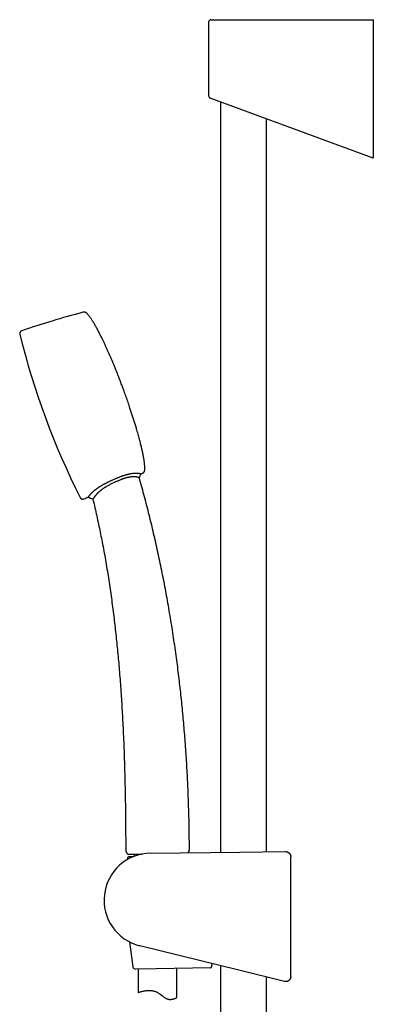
# Model space of a CAD drawing. Header units: millimetres. Extents: x 8 to 822, y 12 to 1777.
# Tile 12 of 14: x 58 to 195, y 1393 to 1777. Entities that reach past the tile are written whole.
import ezdxf

# ---------------------------------------------------------------- set-up
doc = ezdxf.new("R2010")
doc.units = ezdxf.units.MM

msp = doc.modelspace()

# ---------------------------------------------------------------- linework, layer by layer
at = {"color": 7, "linetype": 'Continuous', "lineweight": 30}
for p, q in [((131.13, 1776.13), (131.13, 1747.49)), ((132.13, 1777.13), (143.34, 1777.13)), ((143.34, 1777.13), (195.22, 1777.13)), ((195.22, 1777.13), (195.22, 1776.13)), ((195.22, 1776.13), (195.22, 1724.16)), ((142.99, 1742.41), (131.78, 1746.55)), ((135.8, 1745.06), (135.8, 1452.38)), ((195.22, 1723.13), (142.99, 1742.41)), ((153.6, 1452.59), (153.6, 1738.49)), ((195.22, 1724.16), (195.22, 1723.13)), ((102.1, 1451.71), (102.1, 1450.81)), ((108.51, 1452.05), (143.29, 1452.46)), ((143.29, 1452.46), (161.07, 1452.68)), ((99.58, 1450.19), (99.6, 1449.62)), ((100.08, 1450.71), (101.86, 1450.71)), ((163.09, 1403.96), (163.09, 1450.68)), ((100.37, 1417.44), (101.65, 1407.72)), ((142.84, 1406.42), (104.33, 1415.96)), ((110.64, 1406.98), (102.65, 1406.85)), ((103.7, 1406.86), (103.7, 1397.76)), ((131.8, 1407.32), (110.64, 1406.98)), ((118.7, 1395.73), (118.7, 1407.11)), ((132.24, 1409.05), (132.33, 1408.33)), ((135.8, 1408.17), (135.8, 1145.68)), ((160.61, 1402.02), (142.84, 1406.42)), ((153.6, 1145.68), (153.6, 1403.76)), ((163.09, 1403.96), (163.09, 1403.96))]:
    msp.add_line(p, q, dxfattribs=at)
at = {"color": 7, "linetype": 'Continuous', "lineweight": 30, "flags": 128}
msp.add_lwpolyline([(103.7, 1397.76), (103.71, 1397.77), (103.73, 1397.77), (103.76, 1397.78), (103.81, 1397.79), (103.9, 1397.82), (103.99, 1397.85), (104.1, 1397.88), (104.23, 1397.91), (104.38, 1397.95), (104.59, 1398.01), (104.81, 1398.07), (105.02, 1398.12), (105.24, 1398.17), (105.49, 1398.22), (105.74, 1398.28), (106.07, 1398.34), (106.43, 1398.4), (106.77, 1398.44), (107.13, 1398.48), (107.48, 1398.51), (107.84, 1398.52), (108.21, 1398.52), (108.61, 1398.5), (108.82, 1398.49), (109.02, 1398.46), (109.23, 1398.43), (109.44, 1398.4), (109.65, 1398.35), (109.87, 1398.3), (110.07, 1398.24), (110.28, 1398.17), (110.48, 1398.1), (110.68, 1398.02), (110.88, 1397.93), (111.08, 1397.83), (111.28, 1397.72), (111.47, 1397.61), (111.67, 1397.48), (111.87, 1397.34), (112.08, 1397.19), (112.29, 1397.03), (112.71, 1396.71), (113.12, 1396.39), (113.33, 1396.23), (113.53, 1396.08), (113.72, 1395.94), (113.92, 1395.81), (114.22, 1395.61), (114.38, 1395.52), (114.54, 1395.44), (114.69, 1395.36), (114.85, 1395.29), (115.02, 1395.23), (115.18, 1395.18), (115.34, 1395.14), (115.49, 1395.1), (115.65, 1395.07), (115.8, 1395.05), (115.96, 1395.04), (116.11, 1395.03), (116.4, 1395.04), (116.57, 1395.05), (116.73, 1395.07), (116.89, 1395.09), (117.04, 1395.12), (117.28, 1395.17), (117.51, 1395.23), (117.73, 1395.3), (117.92, 1395.37), (118.07, 1395.43), (118.21, 1395.49), (118.33, 1395.54), (118.43, 1395.59), (118.54, 1395.64), (118.61, 1395.68), (118.66, 1395.71), (118.69, 1395.72), (118.7, 1395.73), (118.7, 1395.73)], dxfattribs=at)
at = {"color": 7, "linetype": 'Continuous', "lineweight": 30}
for centre, radius, start, end in [((132.13, 1776.13), 1, 90, 180), ((132.13, 1747.49), 1, 180.0158, 249.742), ((177.03, 1306.98), 368.45, 104.9238, 108.7812), ((349.02, 1725.77), 300, 193.7661, 206.7315), ((-53.74, 1932.55), 368.45, 295.4887, 295.5738), ((-53.74, 1932.55), 368.45, 291.7164, 292.0067), ((108.73, 1433.74), 18.32, 90.6813, 256.095), ((100.24, 1453.54), 1.4, 180.0653, 198.2736), ((122.23, 1453.6), 1.4, 337.5445, 0.1808), ((100.08, 1450.21), 0.5, 90, 182.4813), ((102.64, 1407.84), 1, 187.4883, 270.9323)]:
    msp.add_arc(centre, radius, start, end, dxfattribs=at)
for points, knots in [([(83.84, 1662.5), (83.8, 1662.54), (83.73, 1662.62), (83.61, 1662.71), (83.51, 1662.79), (83.42, 1662.85), (83.34, 1662.9), (83.27, 1662.93), (83.2, 1662.96), (83.13, 1662.98), (83.04, 1663.01), (82.92, 1663.04), (82.79, 1663.06), (82.65, 1663.07), (82.5, 1663.06), (82.33, 1663.04), (82.21, 1663.01), (82.15, 1663)], [0, 0, 0, 0, 0.08924, 0.167202, 0.235143, 0.294024, 0.344553, 0.387218, 0.422333, 0.454331, 0.507845, 0.574599, 0.655272, 0.725741, 0.805759, 0.896621, 1, 1, 1, 1]), ([(97.89, 1633.13), (97.79, 1633.4), (97.59, 1633.94), (97.28, 1634.76), (96.96, 1635.6), (96.64, 1636.46), (96.3, 1637.34), (95.95, 1638.22), (95.55, 1639.24), (95.09, 1640.38), (94.58, 1641.64), (94.05, 1642.91), (93.53, 1644.15), (93.03, 1645.33), (92.53, 1646.47), (92.04, 1647.6), (91.54, 1648.72), (91.04, 1649.82), (90.53, 1650.91), (90.03, 1651.98), (89.57, 1652.94), (89.15, 1653.79), (88.77, 1654.53), (88.4, 1655.25), (88.03, 1655.96), (87.67, 1656.64), (87.31, 1657.29), (86.97, 1657.91), (86.63, 1658.49), (86.3, 1659.04), (85.98, 1659.57), (85.67, 1660.05), (85.39, 1660.48), (85.13, 1660.86), (84.87, 1661.22), (84.62, 1661.56), (84.38, 1661.88), (84.14, 1662.16), (83.96, 1662.37), (83.86, 1662.48), (83.83, 1662.5)], [0, 0, 0, 0, 0.026151, 0.053025, 0.080564, 0.108707, 0.137397, 0.166574, 0.196179, 0.237477, 0.27932, 0.321555, 0.364029, 0.40203, 0.439992, 0.477806, 0.515365, 0.55256, 0.589284, 0.62543, 0.660891, 0.686859, 0.712341, 0.737295, 0.761677, 0.785443, 0.808551, 0.829698, 0.850187, 0.869984, 0.889055, 0.907368, 0.922026, 0.936117, 0.949624, 0.962532, 0.974825, 0.98649, 0.996903, 1, 1, 1, 1]), ([(58.41, 1655.81), (58.37, 1655.79), (58.28, 1655.76), (58.17, 1655.71), (58.07, 1655.65), (57.99, 1655.6), (57.92, 1655.55), (57.86, 1655.49), (57.81, 1655.44), (57.77, 1655.39), (57.74, 1655.34), (57.7, 1655.28), (57.66, 1655.21), (57.63, 1655.12), (57.6, 1655.02), (57.58, 1654.89), (57.58, 1654.77), (57.59, 1654.64), (57.6, 1654.52), (57.62, 1654.43), (57.63, 1654.38)], [0, 0, 0, 0, 0.0775152, 0.145428, 0.2049564, 0.2571389, 0.302834, 0.3518523, 0.3927834, 0.4262851, 0.4563577, 0.4927716, 0.5361862, 0.5870152, 0.6460756, 0.714695, 0.7947805, 0.8557729, 0.9238492, 1, 1, 1, 1]), ([(106.28, 1601.67), (106.28, 1601.77), (106.29, 1602.01), (106.28, 1602.39), (106.27, 1602.82), (106.24, 1603.27), (106.2, 1603.73), (106.14, 1604.26), (106.07, 1604.83), (105.97, 1605.47), (105.87, 1606.13), (105.75, 1606.81), (105.61, 1607.52), (105.46, 1608.25), (105.3, 1609), (105.13, 1609.76), (104.95, 1610.55), (104.75, 1611.35), (104.55, 1612.16), (104.32, 1613.04), (104.07, 1613.98), (103.8, 1614.99), (103.51, 1616.01), (103.17, 1617.21), (102.75, 1618.6), (102.28, 1620.18), (101.78, 1621.76), (101.28, 1623.33), (100.77, 1624.89), (100.31, 1626.26), (99.91, 1627.44), (99.57, 1628.44), (99.23, 1629.43), (98.89, 1630.39), (98.55, 1631.33), (98.22, 1632.24), (98, 1632.84), (97.89, 1633.13)], [0, 0, 0, 0, 0.009465, 0.021944, 0.034928, 0.048618, 0.062996, 0.078042, 0.096797, 0.116433, 0.136912, 0.158194, 0.180238, 0.203004, 0.226449, 0.25053, 0.275205, 0.300431, 0.326163, 0.352359, 0.383766, 0.415682, 0.448035, 0.480752, 0.530851, 0.581361, 0.632024, 0.682585, 0.732786, 0.782368, 0.815283, 0.847721, 0.879603, 0.910852, 0.941387, 0.971129, 1, 1, 1, 1]), ([(105.31, 1600.2), (105.36, 1600.23), (105.45, 1600.27), (105.58, 1600.35), (105.68, 1600.42), (105.76, 1600.5), (105.83, 1600.56), (105.89, 1600.62), (105.93, 1600.67), (105.98, 1600.73), (106.03, 1600.81), (106.09, 1600.92), (106.15, 1601.04), (106.2, 1601.17), (106.24, 1601.32), (106.27, 1601.49), (106.27, 1601.61), (106.28, 1601.67)], [0, 0, 0, 0, 0.0892396, 0.1672024, 0.2351426, 0.2940244, 0.3445533, 0.3872176, 0.4223329, 0.4543313, 0.5078453, 0.5745986, 0.6552719, 0.7257406, 0.8057587, 0.8966206, 1, 1, 1, 1]), ([(84.33, 1590.95), (84.33, 1590.95), (84.32, 1590.95), (84.33, 1590.96), (84.33, 1590.97), (84.35, 1590.99), (84.36, 1591.02), (84.38, 1591.06), (84.41, 1591.11), (84.44, 1591.16), (84.49, 1591.24), (84.55, 1591.34), (84.64, 1591.46), (84.72, 1591.57), (84.82, 1591.7), (84.91, 1591.82), (85.02, 1591.94), (85.1, 1592.04), (85.19, 1592.14), (85.29, 1592.25), (85.39, 1592.36), (85.52, 1592.49), (85.66, 1592.64), (85.82, 1592.79), (85.98, 1592.94), (86.12, 1593.07), (86.28, 1593.21), (86.44, 1593.35), (86.62, 1593.5), (86.8, 1593.65), (86.99, 1593.8), (87.22, 1593.97), (87.46, 1594.15), (87.73, 1594.34), (87.98, 1594.53), (88.25, 1594.71), (88.53, 1594.89), (88.82, 1595.07), (89.11, 1595.26), (89.42, 1595.44), (89.73, 1595.63), (90.06, 1595.82), (90.39, 1596), (90.7, 1596.17), (91, 1596.33), (91.3, 1596.49), (91.61, 1596.64), (91.91, 1596.8), (92.33, 1597), (92.77, 1597.21), (93.24, 1597.43), (93.66, 1597.62), (93.96, 1597.75), (94.13, 1597.83)], [0, 0, 0, 0, 0.008871, 0.030533, 0.052194, 0.07389, 0.095585, 0.117567, 0.139549, 0.16158, 0.183611, 0.216974, 0.250397, 0.272764, 0.293292, 0.324259, 0.339783, 0.355307, 0.370969, 0.386631, 0.402347, 0.418063, 0.439168, 0.459699, 0.475264, 0.490828, 0.50647, 0.522113, 0.538001, 0.553889, 0.569865, 0.58584, 0.607392, 0.625557, 0.643722, 0.662014, 0.680307, 0.698839, 0.717371, 0.736011, 0.754651, 0.77473, 0.794836, 0.811721, 0.828606, 0.845538, 0.862471, 0.879627, 0.896784, 0.931163, 0.9519, 0.972648, 1, 1, 1, 1]), ([(94.13, 1597.83), (94.27, 1597.89), (94.55, 1598.02), (94.96, 1598.19), (95.34, 1598.35), (95.7, 1598.5), (96.05, 1598.64), (96.42, 1598.79), (96.78, 1598.92), (97.15, 1599.06), (97.51, 1599.19), (97.9, 1599.32), (98.32, 1599.46), (98.71, 1599.58), (99.05, 1599.68), (99.34, 1599.76), (99.63, 1599.83), (99.92, 1599.9), (100.21, 1599.97), (100.49, 1600.03), (100.76, 1600.08), (101.07, 1600.14), (101.4, 1600.19), (101.74, 1600.23), (102.05, 1600.26), (102.32, 1600.28), (102.57, 1600.29), (102.81, 1600.3), (103.02, 1600.3), (103.2, 1600.29), (103.35, 1600.28), (103.49, 1600.27), (103.63, 1600.26), (103.75, 1600.25), (103.87, 1600.23), (103.98, 1600.21), (104.09, 1600.19), (104.2, 1600.17), (104.3, 1600.15), (104.38, 1600.13), (104.46, 1600.1), (104.53, 1600.08), (104.59, 1600.06), (104.66, 1600.04), (104.73, 1600.01), (104.78, 1599.98), (104.81, 1599.97), (104.82, 1599.97), (104.82, 1599.97)], [0, 0, 0, 0, 0.0236882, 0.0473898, 0.0672618, 0.0871337, 0.1070511, 0.1269683, 0.1471961, 0.1674235, 0.1877386, 0.208053, 0.2327, 0.2574061, 0.2744278, 0.2914492, 0.3085723, 0.3256952, 0.3430523, 0.3604092, 0.3779011, 0.3953929, 0.4208945, 0.4465064, 0.4681863, 0.4898667, 0.5117859, 0.5337057, 0.5561161, 0.5730835, 0.5900512, 0.6070918, 0.6241326, 0.6413656, 0.6585989, 0.6758835, 0.6931683, 0.7163801, 0.736517, 0.7566541, 0.7768383, 0.7970228, 0.8173598, 0.837697, 0.8784323, 0.9195792, 0.9607711, 1, 1, 1, 1]), ([(104.12, 1598.44), (104.12, 1598.44), (104.13, 1598.44), (104.1, 1598.45), (104.05, 1598.48), (103.99, 1598.51), (103.93, 1598.53), (103.87, 1598.56), (103.8, 1598.58), (103.73, 1598.61), (103.64, 1598.64), (103.54, 1598.66), (103.43, 1598.69), (103.32, 1598.72), (103.21, 1598.75), (103.09, 1598.77), (102.97, 1598.79), (102.84, 1598.81), (102.7, 1598.82), (102.54, 1598.84), (102.38, 1598.85), (102.2, 1598.86), (102.02, 1598.87), (101.82, 1598.87), (101.61, 1598.86), (101.39, 1598.85), (101.16, 1598.83), (100.91, 1598.8), (100.65, 1598.77), (100.4, 1598.73), (100.16, 1598.69), (99.92, 1598.64), (99.68, 1598.58), (99.43, 1598.53), (99.18, 1598.46), (98.93, 1598.39), (98.67, 1598.31), (98.41, 1598.23), (98.15, 1598.15), (97.89, 1598.06), (97.63, 1597.97), (97.36, 1597.87), (97.09, 1597.77), (96.72, 1597.62), (96.27, 1597.44), (95.72, 1597.21), (95.18, 1596.97), (94.81, 1596.81), (94.61, 1596.72)], [0, 0, 0, 0, 0.028318, 0.073341, 0.118613, 0.163939, 0.186795, 0.209651, 0.232551, 0.25545, 0.278523, 0.301595, 0.324743, 0.34789, 0.366051, 0.384226, 0.402474, 0.420721, 0.439047, 0.457373, 0.475805, 0.494265, 0.512501, 0.530772, 0.549219, 0.567665, 0.58629, 0.604914, 0.623762, 0.642666, 0.658357, 0.674078, 0.689928, 0.70578, 0.721736, 0.737693, 0.753762, 0.769854, 0.78565, 0.801446, 0.817306, 0.833165, 0.84991, 0.866655, 0.90023, 0.932483, 0.964786, 1, 1, 1, 1]), ([(123.63, 1453.61), (123.63, 1454.61), (123.62, 1456.91), (123.58, 1460.51), (123.51, 1464.41), (123.41, 1468.31), (123.29, 1472.21), (123.14, 1476.04), (122.98, 1479.8), (122.79, 1483.48), (122.58, 1487.16), (122.35, 1490.84), (122.09, 1494.52), (121.81, 1498.2), (121.5, 1501.88), (121.18, 1505.56), (120.82, 1509.24), (120.45, 1512.89), (120.05, 1516.52), (119.63, 1520.13), (119.19, 1523.73), (118.71, 1527.43), (118.19, 1531.22), (117.63, 1535.1), (117.04, 1538.98), (116.43, 1542.85), (115.78, 1546.71), (115.12, 1550.5), (114.45, 1554.21), (113.76, 1557.84), (113.05, 1561.46), (112.31, 1565.08), (111.54, 1568.69), (110.75, 1572.3), (109.93, 1575.89), (109.08, 1579.48), (108.21, 1583.07), (107.32, 1586.62), (106.4, 1590.14), (105.46, 1593.64), (104.7, 1596.4), (104.25, 1598), (104.12, 1598.44)], [0, 0, 0, 0, 0.020529, 0.047101, 0.073693, 0.100304, 0.126932, 0.153576, 0.178711, 0.203858, 0.229016, 0.254184, 0.279361, 0.304546, 0.329739, 0.354937, 0.380141, 0.40535, 0.430112, 0.454877, 0.479643, 0.504411, 0.531158, 0.557904, 0.584649, 0.611392, 0.638132, 0.664869, 0.690073, 0.715273, 0.740468, 0.765657, 0.79084, 0.816017, 0.841186, 0.866348, 0.891502, 0.916647, 0.941336, 0.966015, 0.990686, 1, 1, 1, 1]), ([(104.13, 1598.44), (104.14, 1598.46), (104.21, 1598.61), (104.34, 1598.9), (104.53, 1599.29), (104.68, 1599.65), (104.78, 1599.88), (104.82, 1599.97)], [0, 0, 0, 0, 0.0519042, 0.2981964, 0.5589318, 0.8344827, 1, 1, 1, 1]), ([(94.61, 1596.72), (94.43, 1596.63), (94.06, 1596.46), (93.5, 1596.2), (92.95, 1595.93), (92.42, 1595.65), (91.91, 1595.38), (91.5, 1595.15), (91.17, 1594.95), (90.92, 1594.8), (90.68, 1594.65), (90.44, 1594.49), (90.21, 1594.34), (89.98, 1594.19), (89.77, 1594.03), (89.54, 1593.87), (89.32, 1593.7), (89.1, 1593.53), (88.89, 1593.35), (88.68, 1593.18), (88.48, 1593), (88.3, 1592.83), (88.12, 1592.66), (87.95, 1592.5), (87.79, 1592.33), (87.64, 1592.18), (87.5, 1592.03), (87.37, 1591.88), (87.24, 1591.74), (87.13, 1591.6), (87.02, 1591.47), (86.92, 1591.35), (86.83, 1591.23), (86.74, 1591.12), (86.67, 1591.02), (86.6, 1590.92), (86.53, 1590.82), (86.47, 1590.73), (86.41, 1590.64), (86.35, 1590.54), (86.28, 1590.43), (86.22, 1590.33), (86.18, 1590.26), (86.15, 1590.2), (86.13, 1590.16), (86.11, 1590.12), (86.09, 1590.09), (86.08, 1590.07), (86.08, 1590.05), (86.08, 1590.05), (86.08, 1590.05), (86.08, 1590.05)], [0, 0, 0, 0, 0.03258, 0.065207, 0.097881, 0.130624, 0.160946, 0.191336, 0.207389, 0.223443, 0.239559, 0.255676, 0.271211, 0.286746, 0.302354, 0.317962, 0.335143, 0.352353, 0.369702, 0.38705, 0.404531, 0.422013, 0.439642, 0.457303, 0.474468, 0.491661, 0.508977, 0.526294, 0.543714, 0.561135, 0.578664, 0.596216, 0.613306, 0.630396, 0.64755, 0.664704, 0.682821, 0.700938, 0.719109, 0.73728, 0.772213, 0.807213, 0.829903, 0.852594, 0.875334, 0.898074, 0.920988, 0.943902, 0.966852, 0.989803, 1, 1, 1, 1]), ([(81.08, 1590.83), (81.1, 1590.79), (81.14, 1590.71), (81.21, 1590.6), (81.27, 1590.52), (81.34, 1590.44), (81.4, 1590.38), (81.46, 1590.33), (81.53, 1590.29), (81.58, 1590.25), (81.63, 1590.22), (81.7, 1590.2), (81.77, 1590.17), (81.86, 1590.15), (81.97, 1590.13), (82.1, 1590.13), (82.22, 1590.15), (82.35, 1590.17), (82.47, 1590.21), (82.55, 1590.24), (82.59, 1590.25)], [0, 0, 0, 0, 0.077515, 0.145428, 0.204956, 0.257139, 0.302834, 0.351852, 0.392783, 0.426285, 0.456358, 0.492772, 0.536186, 0.587015, 0.646076, 0.714695, 0.79478, 0.855773, 0.923849, 1, 1, 1, 1]), ([(84.33, 1590.95), (84.39, 1590.92), (84.61, 1590.79), (85, 1590.58), (85.48, 1590.34), (85.84, 1590.16), (86.03, 1590.07), (86.08, 1590.05)], [0, 0, 0, 0, 0.1056, 0.392403, 0.666964, 0.92976, 1, 1, 1, 1]), ([(86.07, 1590.05), (86.16, 1589.71), (86.49, 1588.33), (87.05, 1585.91), (87.75, 1582.79), (88.42, 1579.65), (89.07, 1576.52), (89.7, 1573.27), (90.34, 1569.9), (90.96, 1566.43), (91.55, 1562.95), (92.11, 1559.46), (92.64, 1555.96), (93.15, 1552.46), (93.62, 1548.95), (94.08, 1545.44), (94.5, 1541.92), (94.9, 1538.42), (95.27, 1534.94), (95.62, 1531.47), (95.95, 1528), (96.26, 1524.43), (96.56, 1520.77), (96.84, 1517.02), (97.1, 1513.26), (97.34, 1509.5), (97.56, 1505.73), (97.76, 1501.75), (97.96, 1497.54), (98.14, 1493.1), (98.3, 1488.67), (98.44, 1483.95), (98.56, 1478.96), (98.67, 1473.69), (98.74, 1468.43), (98.8, 1463.17), (98.83, 1458.21), (98.83, 1455), (98.83, 1453.54)], [0, 0, 0, 0, 0.007675, 0.030955, 0.054244, 0.077544, 0.100855, 0.124177, 0.149846, 0.175529, 0.201228, 0.226941, 0.252669, 0.278411, 0.304168, 0.329938, 0.355721, 0.381516, 0.406862, 0.432217, 0.457581, 0.482954, 0.51036, 0.537772, 0.565189, 0.592608, 0.620027, 0.647444, 0.679753, 0.712051, 0.744337, 0.776606, 0.814992, 0.853341, 0.891644, 0.929894, 0.968082, 1, 1, 1, 1]), ([(99.7, 1451.71), (99.69, 1451.72), (99.65, 1451.73), (99.59, 1451.75), (99.54, 1451.8), (99.47, 1451.86), (99.41, 1451.94), (99.32, 1452.07), (99.22, 1452.26), (99.12, 1452.51), (99.01, 1452.79), (98.94, 1452.99), (98.91, 1453.1)], [0, 0, 0, 0, 0.032488, 0.066072, 0.1144, 0.163958, 0.233425, 0.303673, 0.446833, 0.618803, 0.791278, 1, 1, 1, 1]), ([(99.58, 1451.76), (99.6, 1451.75), (99.64, 1451.73), (99.69, 1451.72), (99.72, 1451.71)], [0, 0, 0, 0, 0.506855, 1, 1, 1, 1]), ([(99.7, 1451.71), (99.71, 1451.71), (99.71, 1451.71), (99.75, 1451.71), (99.8, 1451.71), (99.88, 1451.71), (99.98, 1451.71), (100.08, 1451.71), (100.19, 1451.71), (100.35, 1451.71), (100.55, 1451.71), (100.76, 1451.71), (100.98, 1451.71), (101.21, 1451.71), (101.47, 1451.71), (101.73, 1451.71), (102.01, 1451.71), (102.31, 1451.71), (102.62, 1451.71), (102.95, 1451.71), (103.3, 1451.71), (103.67, 1451.71), (104.04, 1451.71), (104.43, 1451.71), (104.81, 1451.71), (105.07, 1451.71), (105.21, 1451.71), (105.23, 1451.71)], [0, 0, 0, 0, 0.043653, 0.087351, 0.131181, 0.175099, 0.219151, 0.249474, 0.279826, 0.330774, 0.381861, 0.42329, 0.464793, 0.506634, 0.548553, 0.589006, 0.629529, 0.670378, 0.711298, 0.752735, 0.794247, 0.836099, 0.878027, 0.918574, 0.959191, 0.995055, 1, 1, 1, 1]), ([(123.25, 1452.39), (123.23, 1452.34), (123.21, 1452.29), (123.18, 1452.23), (123.18, 1452.23)], [0, 0, 0, 0, 0.833098, 1, 1, 1, 1]), ([(123.25, 1452.39), (123.26, 1452.39), (123.26, 1452.41), (123.28, 1452.44), (123.29, 1452.47), (123.3, 1452.49), (123.3, 1452.51), (123.31, 1452.53), (123.32, 1452.54), (123.32, 1452.55), (123.33, 1452.57), (123.33, 1452.58), (123.34, 1452.6), (123.35, 1452.61), (123.35, 1452.64), (123.36, 1452.66), (123.37, 1452.68), (123.38, 1452.69), (123.38, 1452.7)], [0, 0, 0, 0, 0.13533, 0.248828, 0.340888, 0.396399, 0.441135, 0.476673, 0.491969, 0.506345, 0.520533, 0.535296, 0.56903, 0.61152, 0.664745, 0.754097, 0.865619, 1, 1, 1, 1]), ([(123.53, 1453.07), (123.5, 1453.01), (123.45, 1452.89), (123.41, 1452.76), (123.38, 1452.7)], [0, 0, 0, 0, 0.489625, 1, 1, 1, 1]), ([(161.07, 1452.68), (161.1, 1452.68), (161.19, 1452.68), (161.34, 1452.66), (161.52, 1452.63), (161.69, 1452.59), (161.85, 1452.53), (162.01, 1452.46), (162.15, 1452.38), (162.29, 1452.28), (162.42, 1452.17), (162.55, 1452.06), (162.66, 1451.93), (162.76, 1451.79), (162.84, 1451.65), (162.92, 1451.5), (162.98, 1451.34), (163.03, 1451.18), (163.07, 1451.02), (163.09, 1450.85), (163.09, 1450.73), (163.09, 1450.68)], [0, 0, 0, 0, 0.0259314, 0.0863644, 0.1473589, 0.199705, 0.2524145, 0.3062703, 0.3605222, 0.4128676, 0.4655763, 0.5194313, 0.5736824, 0.6262171, 0.6791192, 0.7325904, 0.7868412, 0.8391861, 0.8918945, 0.9457492, 1, 1, 1, 1]), ([(131.8, 1407.32), (131.82, 1407.32), (131.86, 1407.32), (131.93, 1407.34), (131.99, 1407.37), (132.05, 1407.41), (132.11, 1407.46), (132.16, 1407.52), (132.2, 1407.59), (132.25, 1407.67), (132.29, 1407.78), (132.33, 1407.91), (132.35, 1408.06), (132.35, 1408.2), (132.34, 1408.29), (132.33, 1408.33)], [0, 0, 0, 0, 0.073671, 0.147966, 0.22432, 0.301428, 0.366599, 0.432318, 0.499964, 0.568373, 0.657669, 0.74938, 0.838771, 0.931367, 1, 1, 1, 1]), ([(163.09, 1403.96), (163.09, 1403.91), (163.09, 1403.8), (163.07, 1403.63), (163.03, 1403.47), (162.98, 1403.3), (162.92, 1403.15), (162.85, 1403), (162.76, 1402.85), (162.66, 1402.72), (162.55, 1402.59), (162.43, 1402.47), (162.3, 1402.36), (162.16, 1402.27), (162.01, 1402.18), (161.86, 1402.11), (161.7, 1402.06), (161.54, 1402.01), (161.37, 1401.98), (161.2, 1401.97), (161.03, 1401.96), (160.86, 1401.98), (160.72, 1402), (160.64, 1402.02), (160.61, 1402.02)], [0, 0, 0, 0, 0.045683, 0.091683, 0.138684, 0.18603, 0.231713, 0.278048, 0.324714, 0.37206, 0.417743, 0.463743, 0.510744, 0.55809, 0.603774, 0.649775, 0.696776, 0.744123, 0.789808, 0.835809, 0.882811, 0.930159, 0.977702, 1, 1, 1, 1])]:
    msp.add_open_spline(points, degree=3, knots=knots, dxfattribs=at)

doc.saveas('drawing.dxf')
